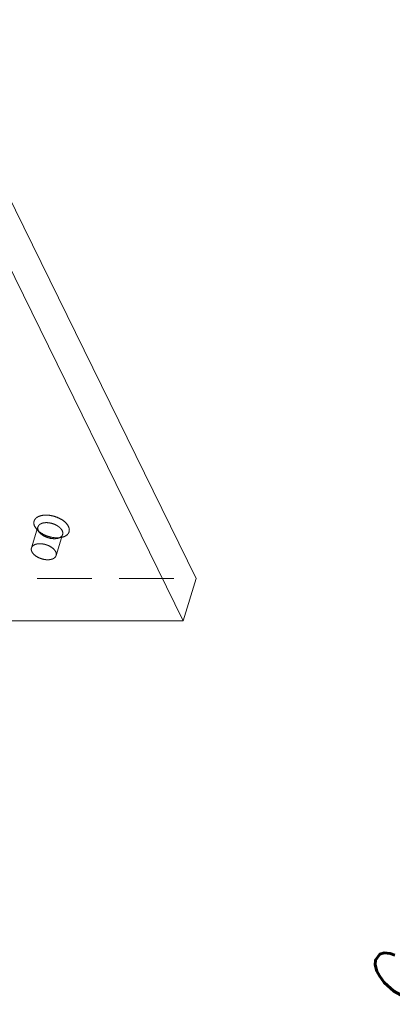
# Model space of a CAD drawing. Header units: millimetres. Extents: x 4497 to 13960, y 12291 to 16372.
# Tile 112 of 217: x 4929 to 4963, y 15254 to 15346. Entities that reach past the tile are written whole.
import ezdxf

# ---------------------------------------------------------------- set-up
doc = ezdxf.new("R2010")
doc.units = ezdxf.units.MM
doc.header["$LTSCALE"] = 0.8
doc.header["$PDMODE"] = 3
doc.header["$PDSIZE"] = 0.3125
doc.linetypes.add('HIDDEN', pattern=[9.525, 6.35, -3.175])
doc.layers.get('0').update_dxf_attribs({"linetype": 'CONTINUOUS', "lineweight": 0})
doc.layers.get('Defpoints').update_dxf_attribs({"linetype": 'CONTINUOUS', "lineweight": 0})
doc.layers.add('2', color=3, linetype='CONTINUOUS', lineweight=0)
doc.layers.add('3', color=5, linetype='HIDDEN', lineweight=0)
doc.styles.get("Standard").update_dxf_attribs({"font": 'romans.shx', "width": 0.8, "oblique": 5, "bigfont": 'whgtxt.shx'})
doc.dimstyles.get("Standard").update_dxf_attribs({"dimtxt": 2.5, "dimasz": 2.5, "dimexe": 0.8, "dimexo": 0.8, "dimgap": 0.8, "dimtad": 1, "dimdsep": 46, "dimtxsty": 'Standard', "dimcen": 0, "dimclrd": 3, "dimclre": 3, "dimclrt": 3, "dimazin": 0, "dimtp": 0.001, "dimtm": 0.001, "dimtfac": 1, "dimtmove": 0, "dimatfit": 3, "dimfxl": 0, "dimtolj": 1, "dimarcsym": 0})

# ---------------------------------------------------------------- blocks, each defined once
blk = doc.blocks.new('*D1126')
at = {"layer": '2', "color": 3, "lineweight": -2}
for p, q in [((4976.324, 15266.54), (4938.94, 15216.47)), ((4933.257, 15208.858), (4935.949, 15212.464)), ((4930.265, 15204.851), (4927.274, 15200.845))]:
    blk.add_line(p, q, dxfattribs=at)
at = {"layer": '2', "color": 3}
for points in [[(4938.273, 15216.969), (4939.608, 15215.971), (4935.949, 15212.464)], [(4929.598, 15205.35), (4930.933, 15204.353), (4933.257, 15208.858)]]:
    blk.add_solid(points, dxfattribs=at)
at = {"layer": 'Defpoints', "color": 0}
for p in [(4935.949, 15212.464), (4933.257, 15208.858)]:
    blk.add_point(p, dxfattribs=at)
at = {"layer": '2', "color": 3, "insert": (4955.842, 15245.961), "char_height": 5, "attachment_point": 5, "rotation": 53.25401}
blk.add_mtext('\\A1;2-∅4.5 Hole C:0.5', dxfattribs=at)

msp = doc.modelspace()

# ---------------------------------------------------------------- linework, layer by layer
at = {"lineweight": 15}
for p, q in [((4945.209, 15293.711), (4919.707, 15345.677)), ((4943.998, 15289.794), (4918.497, 15341.761)), ((4945.209, 15293.711), (4943.998, 15289.794)), ((4943.998, 15289.794), (4860.642, 15289.794))]:
    msp.add_line(p, q, dxfattribs=at)
at = {"layer": '3'}
for p, q in [((4929.904, 15296.563), (4930.509, 15298.522)), ((4930.211, 15298.559), (4930.413, 15298.269)), ((4930.693, 15297.963), (4930.413, 15298.269)), ((4930.55, 15298.168), (4930.693, 15297.963)), ((4932.197, 15295.855), (4932.802, 15297.813)), ((4932.335, 15297.456), (4932.739, 15297.551)), ((4861.853, 15293.711), (4945.209, 15293.711))]:
    msp.add_line(p, q, dxfattribs=at)
for centre, radius, start, end in [((4931.808, 15299.569), 1.907, 227.89763, 229.37391), ((4932.313, 15299.478), 1.975, 275.25439, 275.90793)]:
    msp.add_arc(centre, radius, start, end, dxfattribs=at)
for points, knots in [([(4933.342, 15298.559), (4933.267, 15298.713), (4933.017, 15299.008), (4932.513, 15299.335), (4931.908, 15299.557), (4931.286, 15299.641), (4930.796, 15299.584), (4930.479, 15299.45), (4930.3, 15299.318), (4930.178, 15299.153), (4930.098, 15298.893), (4930.15, 15298.682), (4930.211, 15298.559)], [0, 0, 0, 0, 0.120763, 0.264628, 0.419938, 0.571097, 0.703886, 0.761019, 0.811986, 0.858436, 0.903244, 1, 1, 1, 1]), ([(4930.509, 15298.522), (4930.492, 15298.467), (4930.483, 15298.342), (4930.522, 15298.225), (4930.55, 15298.168)], [0, 0, 0, 0, 0.474663, 1, 1, 1, 1]), ([(4932.761, 15298.168), (4932.717, 15298.258), (4932.579, 15298.433), (4932.299, 15298.643), (4931.955, 15298.804), (4931.58, 15298.902), (4931.213, 15298.925), (4930.889, 15298.871), (4930.634, 15298.742), (4930.532, 15298.596), (4930.509, 15298.522)], [0, 0, 0, 0, 0.113918, 0.247502, 0.393934, 0.543079, 0.684226, 0.808546, 0.912113, 1, 1, 1, 1]), ([(4932.738, 15297.55), (4932.868, 15297.581), (4933.101, 15297.665), (4933.327, 15297.874), (4933.413, 15298.074), (4933.441, 15298.291), (4933.392, 15298.457), (4933.342, 15298.559)], [0, 0, 0, 0, 0.288426, 0.529517, 0.641468, 0.754061, 1, 1, 1, 1]), ([(4930.413, 15298.269), (4930.422, 15298.259), (4930.46, 15298.219), (4930.499, 15298.182), (4930.529, 15298.154)], [0, 0, 0, 0, 0.244835, 1, 1, 1, 1]), ([(4930.566, 15298.121), (4930.58, 15298.11), (4930.636, 15298.063), (4930.694, 15298.02), (4930.739, 15297.988)], [0, 0, 0, 0, 0.244814, 1, 1, 1, 1]), ([(4930.693, 15297.963), (4930.788, 15297.859), (4931.029, 15297.676), (4931.448, 15297.495), (4931.896, 15297.408), (4932.197, 15297.423), (4932.334, 15297.455)], [0, 0, 0, 0, 0.236692, 0.500011, 0.763303, 1, 1, 1, 1]), ([(4930.739, 15297.988), (4930.933, 15297.854), (4931.365, 15297.641), (4931.835, 15297.534), (4932.075, 15297.513)], [0, 0, 0, 0, 0.494666, 1, 1, 1, 1]), ([(4932.334, 15297.455), (4932.443, 15297.481), (4932.598, 15297.542), (4932.746, 15297.687), (4932.789, 15297.771), (4932.802, 15297.814)], [0, 0, 0, 0, 0.547546, 0.781605, 1, 1, 1, 1]), ([(4932.516, 15297.514), (4932.535, 15297.516), (4932.61, 15297.524), (4932.684, 15297.538), (4932.738, 15297.55)], [0, 0, 0, 0, 0.256929, 1, 1, 1, 1]), ([(4932.802, 15297.814), (4932.819, 15297.868), (4932.828, 15297.993), (4932.789, 15298.11), (4932.761, 15298.168)], [0, 0, 0, 0, 0.473624, 1, 1, 1, 1]), ([(4929.904, 15296.563), (4929.927, 15296.637), (4930.029, 15296.784), (4930.284, 15296.913), (4930.608, 15296.967), (4930.975, 15296.943), (4931.35, 15296.846), (4931.694, 15296.684), (4931.974, 15296.475), (4932.111, 15296.299), (4932.156, 15296.209)], [0, 0, 0, 0, 0.087906, 0.191472, 0.315797, 0.456951, 0.606099, 0.752506, 0.88609, 1, 1, 1, 1]), ([(4932.075, 15297.513), (4932.111, 15297.509), (4932.25, 15297.5), (4932.39, 15297.502), (4932.493, 15297.511)], [0, 0, 0, 0, 0.258044, 1, 1, 1, 1]), ([(4929.945, 15296.209), (4929.917, 15296.266), (4929.878, 15296.384), (4929.887, 15296.508), (4929.904, 15296.563)], [0, 0, 0, 0, 0.525544, 1, 1, 1, 1]), ([(4932.197, 15295.855), (4932.174, 15295.781), (4932.071, 15295.635), (4931.817, 15295.506), (4931.493, 15295.452), (4931.126, 15295.475), (4930.751, 15295.572), (4930.407, 15295.734), (4930.127, 15295.944), (4929.989, 15296.119), (4929.945, 15296.209)], [0, 0, 0, 0, 0.087906, 0.191472, 0.315797, 0.456951, 0.606099, 0.752506, 0.88609, 1, 1, 1, 1]), ([(4932.156, 15296.209), (4932.184, 15296.152), (4932.223, 15296.035), (4932.214, 15295.91), (4932.197, 15295.855)], [0, 0, 0, 0, 0.525544, 1, 1, 1, 1])]:
    msp.add_open_spline(points, degree=3, knots=knots, dxfattribs=at)

# ---------------------------------------------------------------- dimensions: what is measured, and where the dimension line sits
at = {"layer": '2'}
dim = msp.add_diameter_dim_2p(p1=(4933.257, 15208.858), p2=(4935.949, 15212.464), text='2-<> Hole C:0.5', dimstyle='Standard', override={"dimscale": 2, "dimazin": 2}, dxfattribs=at)
dim.commit()
dim.dimension.update_dxf_attribs({"geometry": '*D1126', "text_midpoint": (4955.842, 15245.961)})

doc.saveas('drawing.dxf')
